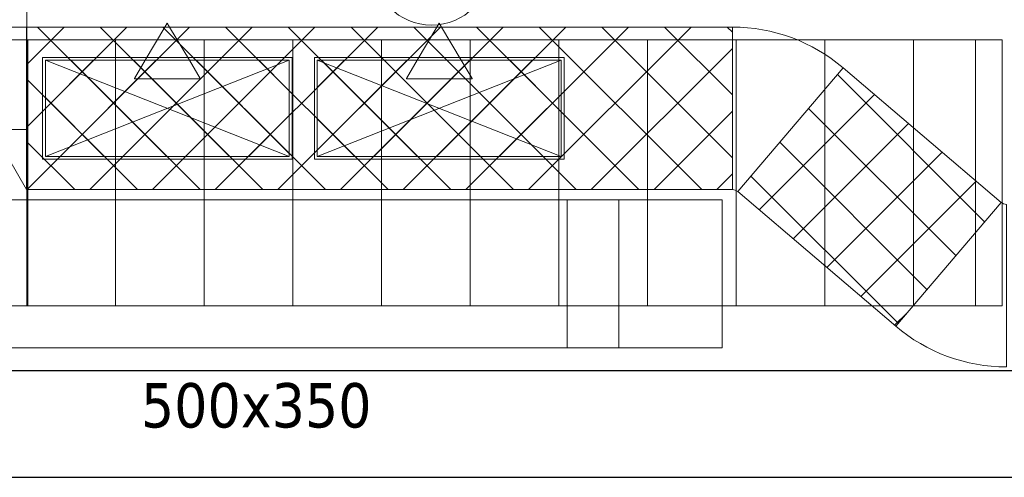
# Model space of a CAD drawing. Header units: metres. Extents: x 391.1 to 430.4, y 12.7 to 28.4.
# Tile 154 of 169: x 419.6 to 422.9, y 12.8 to 14.4. Entities that reach past the tile are written whole.
import ezdxf

# ---------------------------------------------------------------- set-up
doc = ezdxf.new("R2010")
doc.units = ezdxf.units.M
for name, color, linetype, lineweight in [('A-COLS-____-MCUT', 7, 'Continuous', 18), ('A-COLS-____-OTLN', 7, 'Continuous', 18), ('A-WALL-____-MCUT', 7, 'Continuous', 25), ('A-WALL-____-OTLN', 7, 'Continuous', 25), ('M-HVAC-CDFF-OTLN', 7, 'Continuous', 18), ('M-HVAC-DUCT-IDEN', 7, 'Continuous', 30), ('M-HVAC-DUCT-OTLN', 7, 'Continuous', 18), ('S-STRS-____-OTLN', 7, 'Continuous', 18)]:
    doc.layers.add(name, color=color, linetype=linetype, lineweight=lineweight)
doc.styles.add('Tahoma_2', font='tahoma.ttf', dxfattribs={"height": 0.15})
pattern_1 = [(45, (0, 0), (-0.106066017, 0.106066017), []), (135, (0, 0), (-0.106066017, -0.106066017), [])]

# ---------------------------------------------------------------- blocks, each defined once
blk = doc.blocks.new('Family - Escala PS-1-153358-02_CLI_AIRE_P0')
at = {"layer": 'S-STRS-____-OTLN', "color": 253, "true_color": 0xaaaaaa}
for p, q in [((0.9, 0.5969), (0.9, 2.7)), ((0.9, 0.9), (0.9, 1.2)), ((0.9, 1.2), (0.9, 0.9)), ((0.9, 0.9), (0.9, 1.2)), ((0.9, 0.9), (0, 0.9)), ((0, 0.9), (0.9, 0.9)), ((0, 0.9), (0.9, 0.9)), ((0.9, 0.9), (0, 0.9)), ((0.9, 0.9), (0, 0.9)), ((0, 0.9), (0.9, 0.9)), ((0, 0.9), (0.9, 0.9)), ((0.9, 0.9), (0, 0.9)), ((0.9, 0), (0.9, 0.9)), ((0.9, 0.9), (0.9, 0)), ((0.9, 0.9), (0.9, 0)), ((0.9, 0), (0.9, 0.9)), ((1.2, 0.9), (0.9, 0.9)), ((0.9, 0.9), (1.2, 0.9)), ((0.9031, 0.9), (0.9, 0.9)), ((0.9, 0.9), (1.2, 0.9)), ((0.9, 0), (0.9, 0.9)), ((0.9, 0.9), (0.9, 0)), ((0.9, 0), (0.9, 0.9)), ((0.9, 0.9), (0.9, 0)), ((0.9, 0.9), (0.9, 0.5969)), ((4.1097, 0.9), (0.9031, 0.9)), ((0.9031, 0.9), (0.9031, 0)), ((1.2, 0), (1.2, 0.9)), ((1.2, 0.9), (1.2, 0)), ((1.2, 0.9), (1.2, 0)), ((1.2, 0), (1.2, 0.9)), ((1.5, 0.9), (1.2, 0.9)), ((1.2, 0.9), (1.5, 0.9)), ((1.2, 0.9), (1.5, 0.9)), ((1.2, 0.9), (1.2, 0)), ((1.2, 0.9), (1.2, 0)), ((1.5, 0), (1.5, 0.9)), ((1.5, 0.9), (1.5, 0)), ((1.5, 0.9), (1.8, 0.9)), ((1.5, 0.9), (1.5, 0)), ((1.5, 0.9), (1.5, 0)), ((1.5, 0.9), (1.5, 0)), ((1.5, 0), (1.5, 0.9)), ((1.8, 0.9), (1.5, 0.9)), ((1.5, 0.9), (1.8, 0.9)), ((1.8, 0.9), (2.1, 0.9)), ((1.8, 0.9), (1.8, 0)), ((1.8, 0.9), (1.8, 0)), ((1.8, 0), (1.8, 0.9)), ((1.8, 0.9), (1.8, 0)), ((1.8, 0.9), (1.8, 0)), ((1.8, 0), (1.8, 0.9)), ((2.1, 0.9), (1.8, 0.9)), ((1.8, 0.9), (2.1, 0.9)), ((2.1, 0.9), (2.4, 0.9)), ((2.1, 0.9), (2.1, 0)), ((2.1, 0.9), (2.1, 0)), ((2.1, 0.9), (2.1, 0)), ((2.1, 0), (2.1, 0.9)), ((2.4, 0.9), (2.1, 0.9)), ((2.1, 0.9), (2.4, 0.9)), ((2.1, 0), (2.1, 0.9)), ((2.1, 0.9), (2.1, 0)), ((2.4, 0.9), (2.4, 0)), ((2.4, 0), (2.4, 0.9)), ((2.7, 0.9), (2.4, 0.9)), ((2.4, 0.9), (2.7, 0.9)), ((2.4, 0.9), (2.7, 0.9)), ((2.4, 0.9), (2.4, 0)), ((2.4, 0.9), (2.4, 0)), ((2.4, 0), (2.4, 0.9)), ((2.4, 0.9), (2.4, 0)), ((2.7, 0), (2.7, 0.9)), ((2.7, 0.9), (2.7, 0)), ((2.7, 0.9), (2.7, 0)), ((2.7, 0), (2.7, 0.9)), ((3, 0.9), (2.7, 0.9)), ((2.7, 0.9), (3, 0.9)), ((2.7, 0.9), (3, 0.9)), ((2.7, 0.9), (2.7, 0)), ((2.7, 0.9), (2.7, 0)), ((3, 0), (3, 0.9)), ((3, 0.9), (3, 0)), ((3, 0.9), (3.3, 0.9)), ((3, 0.9), (3, 0)), ((3, 0.9), (3, 0)), ((3, 0.9), (3, 0)), ((3, 0), (3, 0.9)), ((3.3, 0.9), (3, 0.9)), ((3, 0.9), (3.3, 0.9)), ((3.3, 0.9), (3.6, 0.9)), ((3.3, 0.9), (3.3, 0)), ((3.3, 0.9), (3.3, 0)), ((3.3, 0), (3.3, 0.9)), ((3.3, 0.9), (3.3, 0)), ((3.3, 0.9), (3.3, 0)), ((3.3, 0), (3.3, 0.9)), ((3.6, 0.9), (3.3, 0.9)), ((3.3, 0.9), (3.6, 0.9)), ((3.6, 0.9), (3.6, 0)), ((3.6, 0), (3.6, 0.9)), ((3.9, 0.9), (3.6, 0.9)), ((3.6, 0.9), (3.9, 0.9)), ((3.6, 0.9), (3.9, 0.9)), ((3.6, 0.9), (3.6, 0)), ((3.6, 0.9), (3.6, 0)), ((3.6, 0), (3.6, 0.9)), ((3.6, 0.9), (3.6, 0)), ((3.9, 0), (3.9, 0.9)), ((3.9, 0.9), (3.9, 0)), ((3.9, 0.9), (3.9, 0)), ((3.9, 0), (3.9, 0.9)), ((4.2, 0.9), (3.9, 0.9)), ((3.9, 0.9), (4.2, 0.9)), ((4.2, 0.9), (3.9, 0.9)), ((3.9, 0.9), (3.9, 0)), ((3.9, 0.9), (3.9, 0)), ((4.2, 0.9), (4.1097, 0.9)), ((4.1097, 0.9), (4.1097, 0)), ((4.2, 0), (4.2, 0.9)), ((4.2, 0.9), (4.2, 0)), ((4.2, 0), (4.2, 0.9)), ((4.2, 0.9), (4.2, 0)), ((0.9, 0.5969), (0, 0.5969)), ((0, 0), (0.9, 0)), ((0.9, 0), (0, 0)), ((0, 0), (0.9, 0)), ((0.9, 0), (0, 0)), ((0.9, 0), (1.2, 0)), ((1.2, 0), (0.9, 0)), ((0.9, 0), (0.9031, 0)), ((1.2, 0), (0.9, 0)), ((0.9031, 0), (4.1097, 0)), ((1.2, 0), (1.5, 0)), ((1.5, 0), (1.2, 0)), ((1.5, 0), (1.2, 0)), ((1.8, 0), (1.5, 0)), ((1.5, 0), (1.8, 0)), ((1.8, 0), (1.5, 0)), ((2.1, 0), (1.8, 0)), ((1.8, 0), (2.1, 0)), ((2.1, 0), (1.8, 0)), ((2.4, 0), (2.1, 0)), ((2.1, 0), (2.4, 0)), ((2.4, 0), (2.1, 0)), ((2.4, 0), (2.7, 0)), ((2.7, 0), (2.4, 0)), ((2.7, 0), (2.4, 0)), ((2.7, 0), (3, 0)), ((3, 0), (2.7, 0)), ((3, 0), (2.7, 0)), ((3.3, 0), (3, 0)), ((3, 0), (3.3, 0)), ((3.3, 0), (3, 0)), ((3.6, 0), (3.3, 0)), ((3.3, 0), (3.6, 0)), ((3.6, 0), (3.3, 0)), ((3.6, 0), (3.9, 0)), ((3.9, 0), (3.6, 0)), ((3.9, 0), (3.6, 0)), ((3.9, 0), (4.2, 0)), ((4.2, 0), (3.9, 0)), ((3.9, 0), (4.2, 0)), ((4.1097, 0), (4.2, 0))]:
    blk.add_line(p, q, dxfattribs=at)
blk = doc.blocks.new('Family - Mur PB-155836-02_CLI_AIRE_P0')
at = {"layer": 'A-WALL-____-MCUT', "color": 253, "true_color": 0xaaaaaa}
for p, q in [((22.9756, 0.36), (0, 0.36)), ((0, 0), (22.901, 0))]:
    blk.add_line(p, q, dxfattribs=at)
at = {"layer": 'A-WALL-____-OTLN', "color": 253, "true_color": 0xaaaaaa}
for p, q in [((22.9756, 0.36), (0, 0.36)), ((0, 0), (22.901, 0))]:
    blk.add_line(p, q, dxfattribs=at)
at = {"layer": 'A-WALL-____-OTLN', "color": 253, "lineweight": 18, "true_color": 0xaaaaaa}
blk.add_line((0, 0), (22.901, 0), dxfattribs=at)
blk = doc.blocks.new('Family - Pilar PB-155961-02_CLI_AIRE_P0')
at = {"layer": 'A-COLS-____-MCUT', "color": 253, "true_color": 0xaaaaaa}
for start, end in [(360, 180), (180, 360)]:
    blk.add_arc((0.2, 0.2), 0.2, start, end, dxfattribs=at)
at = {"layer": 'A-COLS-____-OTLN', "color": 253, "true_color": 0xaaaaaa}
for start, end in [(360, 180), (180, 360)]:
    blk.add_arc((0.2, 0.2), 0.2, start, end, dxfattribs=at)
blk = doc.blocks.new('LONDR55-XX_ZZ-ARQ-CAA-M3D-Londres55_ifc-1-02_CLI_AIRE_P0')
at = {"layer": 'A-COLS-____-OTLN', "color": 253, "lineweight": 18, "true_color": 0xaaaaaa}
blk.add_blockref('Family - Pilar PB-155961-02_CLI_AIRE_P0', (420.7918, 14.3706), dxfattribs=at)
at = {"layer": 'A-WALL-____-OTLN', "color": 253, "lineweight": 18, "true_color": 0xaaaaaa}
blk.add_blockref('Family - Mur PB-155836-02_CLI_AIRE_P0', (400.7564, 12.8406), dxfattribs=at)
at = {"layer": 'S-STRS-____-OTLN', "color": 253, "lineweight": 18, "true_color": 0xaaaaaa}
blk.add_blockref('Family - Escala PS-1-153358-02_CLI_AIRE_P0', (418.7219, 13.4205), dxfattribs=at)
blk = doc.blocks.new('M_Codo rectangular - Radio - 1 W-404207-02_CLI_AIRE_P0')
at = {"layer": 'M-HVAC-DUCT-OTLN', "color": 92, "true_color": 0x00c800}
for p, q in [((421.4499, 13.2791), (421.4499, 13.7791)), ((421.4499, 13.7791), (421.4499, 13.2791)), ((421.6249, 13.7791), (421.4499, 13.7791)), ((421.9749, 13.7791), (421.4499, 13.7791)), ((421.6249, 13.2791), (421.6249, 13.7791)), ((421.9749, 13.7791), (421.6249, 13.7791)), ((421.6249, 13.7791), (421.6249, 13.2791)), ((421.9749, 13.2791), (421.9749, 13.7791)), ((421.4499, 13.2791), (421.6249, 13.2791)), ((421.9749, 13.2791), (421.4499, 13.2791)), ((421.6249, 13.2791), (421.9749, 13.2791))]:
    blk.add_line(p, q, dxfattribs=at)
blk = doc.blocks.new('M_Transición rectangular - Ángulo - 60 grados-405492-02_CLI_AIRE_P0')
at = {"layer": 'M-HVAC-DUCT-OTLN', "color": 1, "true_color": 0xff0000}
for p, q in [((0, 0.275), (0, -0.275)), ((0, 0.275), (0.1443, 0.025)), ((0, 0.275), (0.1443, 0.025)), ((0, -0.275), (0, 0.275)), ((0.1443, -0.275), (0.1443, 0.025)), ((0.1443, 0.025), (0.1443, -0.275)), ((0, -0.275), (0.1443, -0.275)), ((0.1443, -0.275), (0, -0.275))]:
    blk.add_line(p, q, dxfattribs=at)
blk = doc.blocks.new('ZYR_03_06_04_01 Reixa Sostre Sobrepressio - RS04-405955-02_CLI_AIRE_P0')
at = {"layer": 'M-HVAC-CDFF-OTLN', "color": 1, "true_color": 0xff0000}
for p, q in [((0.4225, 0.1725), (-0.4225, 0.1725)), ((-0.4225, 0.1725), (-0.4225, -0.1725)), ((-0.4225, -0.1725), (-0.4225, 0.1725)), ((-0.4225, 0.1725), (0.4225, 0.1725)), ((0.4225, -0.1725), (0.4225, 0.1725)), ((0.4225, 0.1725), (0.4225, -0.1725)), ((0.4125, 0.1625), (-0.4125, 0.1625)), ((-0.4125, 0.1625), (-0.4125, -0.1625)), ((-0.4125, -0.1625), (-0.4125, 0.1625)), ((-0.4125, 0.1625), (0.4125, 0.1625)), ((-0.4125, -0.1625), (-0.4125, 0.1625)), ((-0.4125, 0.1625), (0.4125, 0.1625)), ((0.4125, 0.1625), (-0.4125, 0.1625)), ((-0.4125, 0.1625), (-0.4125, -0.1625)), ((0.4125, -0.1625), (0.4125, 0.1625)), ((0.4125, 0.1625), (0.4125, -0.1625)), ((0.4125, 0.1625), (0.4125, -0.1625)), ((0.4125, -0.1625), (0.4125, 0.1625)), ((-0.1111, -0.1), (0.1111, -0.1)), ((-0.1111, -0.1), (-0.1111, -0.101)), ((-0.1111, -0.101), (-0.0746, -0.1625)), ((0.1111, -0.101), (0.0746, -0.1625)), ((0.1111, -0.1), (0.1111, -0.101)), ((-0.4125, -0.1625), (0.4125, -0.1625)), ((0.4125, -0.1625), (-0.4125, -0.1625)), ((0.4125, -0.1625), (-0.4125, -0.1625)), ((-0.4125, -0.1625), (0.4125, -0.1625)), ((-0.0746, -0.1625), (-0.0079, -0.275)), ((0.0746, -0.1625), (0.0079, -0.275)), ((-0.4225, -0.1725), (0.4225, -0.1725)), ((0.4225, -0.1725), (-0.4225, -0.1725)), ((-0.0079, -0.275), (0, -0.2883)), ((0.0079, -0.275), (0, -0.2883))]:
    blk.add_line(p, q, dxfattribs=at)
blk = doc.blocks.new('MEP_15_03 Injerto Conducte - Mínimo-406193-02_CLI_AIRE_P0')
at = {"layer": 'M-HVAC-DUCT-OTLN', "color": 1, "true_color": 0xff0000}
for p, q in [((419.6849, 14.2516), (419.6849, 13.9266)), ((420.5099, 14.2516), (419.6849, 14.2516)), ((419.6849, 14.2516), (419.6849, 13.9266)), ((420.5099, 14.2516), (419.6849, 14.2516)), ((420.5099, 13.9266), (420.5099, 14.2516)), ((420.5099, 13.9266), (420.5099, 14.2516)), ((419.6849, 13.9266), (420.5099, 13.9266)), ((419.6849, 13.9266), (420.5099, 13.9266))]:
    blk.add_line(p, q, dxfattribs=at)
blk = doc.blocks.new('M_Codo rectangular - Radio - _55 W-408180-02_CLI_AIRE_P0')
at = {"layer": 'M-HVAC-DUCT-OTLN', "color": 1, "true_color": 0xff0000}
for p, q in [((-0.1114, 0.275), (-0.1114, -0.275)), ((-0.1114, -0.275), (-0.1114, 0.275)), ((-0.0936, 0.2816), (0.2632, -0.137)), ((0.2632, -0.137), (-0.0936, 0.2816))]:
    blk.add_line(p, q, dxfattribs=at)
for radius in [0.0275, 0.0275, 0.5775, 0.5775]:
    blk.add_arc((-0.1114, 0.3025), radius, 270, 310.44, dxfattribs=at)

msp = doc.modelspace()

# ---------------------------------------------------------------- hatches: boundary and pattern name
at = {"layer": 'M-HVAC-DUCT-OTLN', "true_color": 0xff0000}
h = msp.add_hatch(dxfattribs=at)
h.set_pattern_fill('FP_1', color=1, style=0, pattern_type=2)
h.set_pattern_definition(pattern_1)
h.paths.add_polyline_path([(419.6209, 13.8141), (422.0094, 13.8141), (422.0094, 14.3641), (419.6209, 14.3641)])
h = msp.add_hatch(dxfattribs=at)
h.set_pattern_fill('FP_1', color=1, style=0, pattern_type=2)
h.set_pattern_definition(pattern_1)
h.paths.add_polyline_path([(420.5099, 13.9266), (420.5099, 14.2516), (419.6849, 14.2516), (419.6849, 13.9266)])
h = msp.add_hatch(dxfattribs=at)
h.set_pattern_fill('FP_1', color=1, style=0, pattern_type=2)
h.set_pattern_definition(pattern_1)
h.paths.add_polyline_path([(420.5099, 13.9266), (420.5099, 14.2516), (419.6849, 14.2516), (419.6849, 13.9266)])
h = msp.add_hatch(dxfattribs=at)
h.set_pattern_fill('FP_1', color=1, style=0, pattern_type=2)
h.set_pattern_definition(pattern_1)
h.paths.add_polyline_path([(421.4299, 13.9266), (421.4299, 14.2516), (420.6049, 14.2516), (420.6049, 13.9266)])
h = msp.add_hatch(dxfattribs=at)
h.set_pattern_fill('FP_1', color=1, style=0, pattern_type=2)
h.set_pattern_definition(pattern_1)
h.paths.add_polyline_path([(421.4299, 13.9266), (421.4299, 14.2516), (420.6049, 14.2516), (420.6049, 13.9266)])
h = msp.add_hatch(dxfattribs=at)
h.set_pattern_fill('FP_3', color=1, style=0, pattern_type=2)
h.set_pattern_definition(pattern_1)
h.paths.add_polyline_path([(422.5617, 13.3521), (422.9184, 13.7707), (422.384, 14.2261), (422.0273, 13.8075)])

# ---------------------------------------------------------------- linework, layer by layer
at = {"layer": 'M-HVAC-DUCT-OTLN', "color": 1, "true_color": 0xff0000}
for p, q in [((419.6209, 14.3641), (419.6209, 13.8141)), ((419.6209, 14.3641), (422.0094, 14.3641)), ((422.0094, 14.3641), (422.0094, 13.8141)), ((419.6849, 13.9266), (419.6849, 14.2516)), ((419.6849, 14.2516), (420.5099, 14.2516)), ((419.6849, 14.2516), (420.5099, 13.9266)), ((420.5099, 14.2516), (419.6849, 13.9266)), ((420.5099, 14.2516), (420.5099, 13.9266)), ((420.6049, 13.9266), (420.6049, 14.2516)), ((420.6049, 14.2516), (421.4299, 14.2516)), ((420.6049, 14.2516), (421.4299, 13.9266)), ((421.4299, 14.2516), (420.6049, 13.9266)), ((421.4299, 14.2516), (421.4299, 13.9266)), ((422.0273, 13.8075), (422.384, 14.2261)), ((422.384, 14.2261), (422.9184, 13.7707)), ((420.5099, 13.9266), (419.6849, 13.9266)), ((421.4299, 13.9266), (420.6049, 13.9266)), ((422.0094, 13.8141), (419.6209, 13.8141)), ((422.5617, 13.3521), (422.0273, 13.8075)), ((422.5617, 13.3521), (422.9184, 13.7707))]:
    msp.add_line(p, q, dxfattribs=at)
at = {"layer": 'M-HVAC-DUCT-OTLN', "color": 92, "true_color": 0x00c800}
for p, q in [((418.4299, 13.7791), (421.4499, 13.7791)), ((421.4499, 13.2791), (421.4499, 13.7791)), ((421.4499, 13.2791), (418.4299, 13.2791))]:
    msp.add_line(p, q, dxfattribs=at)

# ---------------------------------------------------------------- block references
at = {"lineweight": 5}
msp.add_blockref('LONDR55-XX_ZZ-ARQ-CAA-M3D-Londres55_ifc-1-02_CLI_AIRE_P0', (0, 0), dxfattribs=at)
at = {"layer": 'M-HVAC-CDFF-OTLN', "color": 1, "true_color": 0xff0000, "rotation": 180}
for p in [(420.0974, 14.0891), (421.0174, 14.0891)]:
    msp.add_blockref('ZYR_03_06_04_01 Reixa Sostre Sobrepressio - RS04-405955-02_CLI_AIRE_P0', p, dxfattribs=at)
at = {"layer": 'M-HVAC-DUCT-OTLN', "color": 1, "true_color": 0xff0000}
for name, p, rotation in [('M_Codo rectangular - Radio - _55 W-408180-02_CLI_AIRE_P0', (422.1209, 14.0891), 139.5599500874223), ('M_Transición rectangular - Ángulo - 60 grados-405492-02_CLI_AIRE_P0', (419.6209, 14.0891), 180), ('M_Codo rectangular - Radio - _55 W-408180-02_CLI_AIRE_P0', (422.8249, 13.4891), 319.559950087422)]:
    msp.add_blockref(name, p, dxfattribs=dict(at, rotation=rotation))
for p in [(0, 0), (0.92, 0)]:
    msp.add_blockref('MEP_15_03 Injerto Conducte - Mínimo-406193-02_CLI_AIRE_P0', p, dxfattribs=at)
at = {"layer": 'M-HVAC-DUCT-OTLN', "color": 92, "true_color": 0x00c800}
msp.add_blockref('M_Codo rectangular - Radio - 1 W-404207-02_CLI_AIRE_P0', (0, 0), dxfattribs=at)

# ---------------------------------------------------------------- texts
at = {"layer": 'M-HVAC-DUCT-IDEN', "insert": (420.008, 13.1593), "char_height": 0.15, "width": 0.913924, "attachment_point": 1, "style": 'Tahoma_2'}
msp.add_mtext('500x350', dxfattribs=at)

doc.saveas('drawing.dxf')
